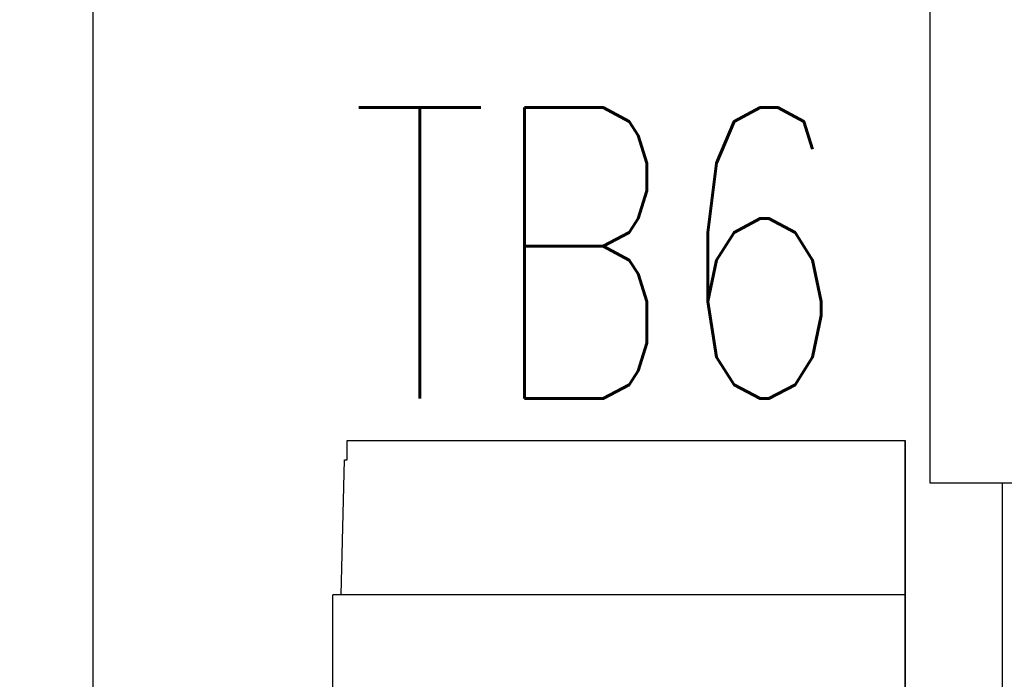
# Model space of a CAD drawing. Header units: millimetres. Extents: x 62 to 842, y -230 to 658.
# Tile 11 of 28: x 350 to 375, y 179 to 196. Entities that reach past the tile are written whole.
import ezdxf
from ezdxf import colors
from ezdxf.entities.mleader import LeaderData, LeaderLine
from ezdxf.math import Vec2, Vec3

# ---------------------------------------------------------------- set-up
doc = ezdxf.new("R2010")
doc.units = ezdxf.units.MM
doc.layers.get('0').update_dxf_attribs({"linetype": 'CONTINUOUS'})
for name, color, linetype in [('10', 3, 'CONTINUOUS'), ('17', 6, 'CONTINUOUS'), ('19', 2, 'CONTINUOUS')]:
    doc.layers.add(name, color=color, linetype=linetype)
doc.styles.add('STANDARD1', font='romans.shx', dxfattribs={"width": 0.7, "bigfont": 'extfont.shx'})

# ---------------------------------------------------------------- blocks, each defined once
blk = doc.blocks.new('_OPEN30')
at = {"color": 0, "linetype": 'ByBlock'}
for p, q in [((-1, 0.2679), (0, 0)), ((0, 0), (-1, -0.2679)), ((0, 0), (-1, 0))]:
    blk.add_line(p, q, dxfattribs=at)

msp = doc.modelspace()

# ---------------------------------------------------------------- linework, layer by layer
at = {"layer": '10'}
msp.add_line((351.55, 157.172), (351.55, 226.828), dxfattribs=at)
at = {"layer": '17'}
for p, q in [((373.129, 183.985), (373.129, 198.975)), ((358.105, 184.585), (358.105, 185.085)), ((358.105, 185.085), (372.49, 185.085)), ((372.49, 185.085), (372.49, 173.485)), ((372.49, 173.485), (372.49, 185.085)), ((357.946, 181.111), (358.032, 184.585)), ((358.032, 184.585), (358.105, 184.585)), ((388.879, 183.985), (373.129, 183.985)), ((375, 171.272), (375, 183.985)), ((357.73, 173.485), (357.73, 181.111)), ((372.49, 181.111), (357.73, 181.111))]:
    msp.add_line(p, q, dxfattribs=at)

# ---------------------------------------------------------------- texts
at = {"layer": '19', "insert": (364.589, 189.917), "char_height": 7.5, "width": 1, "attachment_point": 5, "style": 'STANDARD1'}
msp.add_mtext('TB6', dxfattribs=at)

# ---------------------------------------------------------------- leaders
at = {"layer": '19'}
ml = msp.add_multileader_mtext('Standard', dxfattribs=at)
ml.set_content('\\A1;{\\Fromans,extfont|c128;\\W0.7;TB1}', color=256)
ml.set_leader_properties()
ml.set_arrow_properties(name='OPEN30')
ml.build(insert=Vec2(0, 0))
ml.multileader.update_dxf_attribs({"text_left_attachment_type": 6, "text_right_attachment_type": 6, "dogleg_length": 2.252, "arrow_head_size": 7})
ctx = ml.context
ctx.base_point, ctx.char_height, ctx.arrow_head_size, ctx.plane_origin = Vec3(313.582, 184.871), 7.5, 7, Vec3(383.409, 182.204)
ctx.left_attachment, ctx.right_attachment, ctx.text_align_type = 6, 6, 2
notes = []
notes.append((ctx, [(1, (1, 1, 0), (330.001, 184.871), (-1, 0), 0.668, [(0, [(354.409, 174.872)], 0, [])])]))
ctx.mtext.insert, ctx.mtext.alignment, ctx.mtext.flow_direction = Vec3(327.332, 193.871), 3, 5
for ctx, leaders in notes:
    for number, flags, end, landing, length, lines in leaders:
        leader = LeaderData()
        leader.index, (leader.has_last_leader_line, leader.has_dogleg_vector, leader.attachment_direction) = number, flags
        leader.last_leader_point, leader.dogleg_vector, leader.dogleg_length = Vec3(end), Vec3(landing), length
        for number, points, colour, breaks in lines:
            line = LeaderLine()
            line.index, line.vertices, line.color, line.breaks = number, Vec3.list(points), colors.encode_raw_color(colour), breaks
            leader.lines.append(line)
        ctx.leaders.append(leader)

doc.saveas('drawing.dxf')
